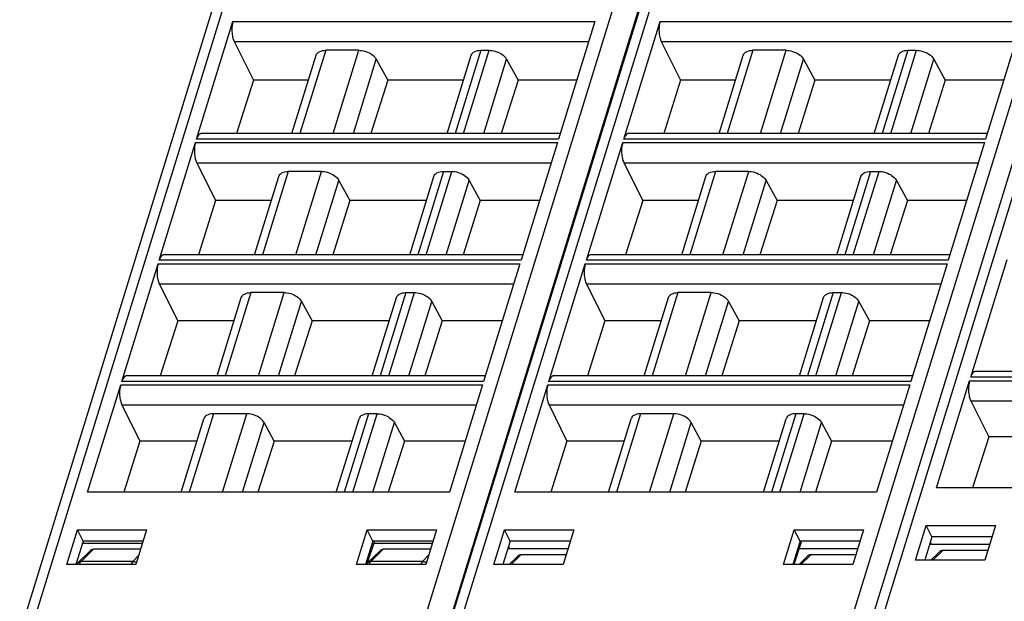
# Model space of a CAD drawing. Header units: millimetres. Extents: x 0 to 420, y 0 to 297.
# Tile 24 of 124: x 97 to 124, y 67 to 83. Entities that reach past the tile are written whole.
import ezdxf

# ---------------------------------------------------------------- set-up
doc = ezdxf.new("R2010")
doc.units = ezdxf.units.MM
doc.header["$LTSCALE"] = 23.1
doc.layers.get('0').update_dxf_attribs({"linetype": 'CONTINUOUS'})

msp = doc.modelspace()

# ---------------------------------------------------------------- linework, layer by layer
at = {"color": 9, "linetype": 'CONTINUOUS'}
for p, q in [((108.44202, 65.72946), (117.6921, 95.66274)), ((120.17659, 65.70048), (129.43563, 95.66274)), ((105.95341, 92.39979), (97.71231, 65.73156)), ((117.44477, 92.56773), (109.04611, 65.38968)), ((117.69694, 92.39979), (109.44623, 65.70048)), ((129.25625, 92.39979), (121.04186, 65.81798)), ((103.28337, 82.49305), (113.23098, 82.49305)), ((115.0269, 82.49305), (124.97451, 82.49305)), ((103.31564, 81.94222), (113.06076, 81.94222)), ((115.05917, 81.94222), (124.80429, 81.94222)), ((105.83253, 81.70124), (105.12547, 79.41319)), ((106.04026, 79.41319), (106.74732, 81.70124)), ((110.09704, 81.70124), (109.38998, 79.41319)), ((109.62319, 79.41319), (110.33025, 81.70124)), ((117.57606, 81.70124), (116.869, 79.41319)), ((117.78379, 79.41319), (118.49085, 81.70124)), ((121.84057, 81.70124), (121.13351, 79.41319)), ((121.36672, 79.41319), (122.07378, 81.70124)), ((106.59277, 79.41319), (107.22442, 81.45722)), ((110.1757, 79.41319), (110.80735, 81.45722)), ((118.3363, 79.41319), (118.96795, 81.45722)), ((121.91923, 79.41319), (122.55088, 81.45722)), ((102.25459, 79.16391), (112.2022, 79.16391)), ((112.23246, 79.26184), (102.28485, 79.26184)), ((113.99812, 79.16391), (123.94573, 79.16391)), ((123.97599, 79.26184), (114.02838, 79.26184)), ((102.28686, 78.61308), (112.03198, 78.61308)), ((114.03039, 78.61308), (123.77551, 78.61308)), ((104.80375, 78.3721), (104.09669, 76.08405)), ((105.01148, 76.08405), (105.71854, 78.3721)), ((109.06826, 78.3721), (108.3612, 76.08405)), ((108.59441, 76.08405), (109.30147, 78.3721)), ((116.54728, 78.3721), (115.84022, 76.08405)), ((116.75501, 76.08405), (117.46207, 78.3721)), ((120.81179, 78.3721), (120.10473, 76.08405)), ((120.33794, 76.08405), (121.045, 78.3721)), ((105.56399, 76.08405), (106.19564, 78.12808)), ((109.14692, 76.08405), (109.77857, 78.12808)), ((117.30752, 76.08405), (117.93917, 78.12808)), ((120.89044, 76.08405), (121.5221, 78.12808)), ((101.22581, 75.83477), (111.17342, 75.83477)), ((111.20368, 75.9327), (101.25607, 75.9327)), ((112.96934, 75.83477), (122.91694, 75.83477)), ((122.94721, 75.9327), (112.9996, 75.9327)), ((101.25808, 75.28394), (111.0032, 75.28394)), ((113.0016, 75.28394), (122.74672, 75.28394)), ((103.77497, 75.04296), (103.06791, 72.75491)), ((103.9827, 72.75491), (104.68976, 75.04296)), ((108.03948, 75.04296), (107.33242, 72.75491)), ((107.56563, 72.75491), (108.27269, 75.04296)), ((115.5185, 75.04296), (114.81144, 72.75491)), ((115.72623, 72.75491), (116.43329, 75.04296)), ((119.78301, 75.04296), (119.07595, 72.75491)), ((119.30915, 72.75491), (120.01621, 75.04296)), ((104.53521, 72.75491), (105.16686, 74.79894)), ((108.11814, 72.75491), (108.74979, 74.79894)), ((116.27874, 72.75491), (116.91039, 74.79894)), ((119.86166, 72.75491), (120.49331, 74.79894)), ((110.1749, 72.60356), (100.22729, 72.60356)), ((121.91842, 72.60356), (111.97082, 72.60356)), ((123.53618, 72.62313), (133.48379, 72.62313)), ((133.51405, 72.72106), (123.56644, 72.72106)), ((100.19703, 72.50563), (110.14463, 72.50563)), ((111.94056, 72.50563), (121.88816, 72.50563)), ((123.56845, 72.0723), (133.31357, 72.0723)), ((100.22929, 71.9548), (109.97442, 71.9548)), ((111.97282, 71.9548), (121.71794, 71.9548)), ((102.74619, 71.71382), (102.08008, 69.55831)), ((102.99487, 69.55831), (103.66098, 71.71382)), ((103.54738, 69.55831), (104.13808, 71.4698)), ((107.0107, 71.71382), (106.34459, 69.55831)), ((106.5778, 69.55831), (107.2439, 71.71382)), ((107.13031, 69.55831), (107.721, 71.4698)), ((114.48971, 71.71382), (113.82361, 69.55831)), ((114.7384, 69.55831), (115.40451, 71.71382)), ((115.29091, 69.55831), (115.8816, 71.4698)), ((118.75423, 71.71382), (118.08812, 69.55831)), ((118.32133, 69.55831), (118.98743, 71.71382)), ((118.87384, 69.55831), (119.46453, 71.4698)), ((99.10864, 67.65759), (99.44787, 67.98915)), ((107.07581, 67.65759), (107.41505, 67.98915)), ((122.52431, 67.69135), (122.7972, 67.95807)), ((100.69443, 67.83051), (100.53061, 67.65759)), ((108.66161, 67.83051), (108.49779, 67.65759)), ((110.92869, 67.57385), (111.20158, 67.84057)), ((118.89586, 67.57385), (119.16875, 67.84057)), ((100.53061, 67.65759), (99.10864, 67.65759)), ((108.49779, 67.65759), (107.07581, 67.65759))]:
    msp.add_line(p, q, dxfattribs=at)
at = {"color": 7, "linetype": 'CONTINUOUS'}
for p, q in [((120.71667, 65.6548), (129.04736, 92.61292)), ((97.41942, 65.67291), (105.72672, 92.55534)), ((109.12104, 65.5373), (117.46275, 92.53108)), ((102.28485, 79.26184), (103.28337, 82.49305)), ((113.23098, 82.49305), (112.23246, 79.26184)), ((114.02838, 79.26184), (115.0269, 82.49305)), ((124.97451, 82.49305), (123.97599, 79.26184)), ((103.31564, 81.94222), (103.84476, 80.87987)), ((115.05917, 81.94222), (115.58829, 80.87987)), ((104.90566, 79.41319), (105.57016, 81.56351)), ((106.74732, 81.70124), (105.83252, 81.70124)), ((109.17017, 79.41319), (109.83467, 81.56351)), ((110.09704, 81.70124), (110.33025, 81.70124)), ((116.64919, 79.41319), (117.31369, 81.56351)), ((118.49085, 81.70124), (117.57605, 81.70124)), ((120.9137, 79.41319), (121.5782, 81.56351)), ((121.84057, 81.70124), (122.07378, 81.70124)), ((107.22442, 81.45722), (107.54036, 80.87987)), ((110.80735, 81.45722), (111.12329, 80.87987)), ((118.96795, 81.45722), (119.28389, 80.87987)), ((122.55088, 81.45722), (122.86682, 80.87987)), ((103.84476, 80.87987), (103.38281, 79.41319)), ((105.3589, 80.87987), (103.84476, 80.87987)), ((107.54036, 80.87987), (107.07788, 79.41319)), ((109.62341, 80.87987), (107.54036, 80.87987)), ((111.12329, 80.87987), (110.66081, 79.41319)), ((112.73247, 80.87987), (111.12329, 80.87987)), ((115.58829, 80.87987), (115.12634, 79.41319)), ((117.10243, 80.87987), (115.58829, 80.87987)), ((119.28389, 80.87987), (118.82141, 79.41319)), ((121.36694, 80.87987), (119.28389, 80.87987)), ((122.86682, 80.87987), (122.40434, 79.41319)), ((124.476, 80.87987), (122.86682, 80.87987)), ((112.27923, 79.41319), (102.41174, 79.41319)), ((124.02276, 79.41319), (114.15527, 79.41319)), ((101.25607, 75.9327), (102.25459, 79.16391)), ((112.2022, 79.16391), (111.20368, 75.9327)), ((112.9996, 75.9327), (113.99812, 79.16391)), ((123.94573, 79.16391), (122.94721, 75.9327)), ((102.28686, 78.61308), (102.80387, 77.57505)), ((114.03039, 78.61308), (114.54739, 77.57505)), ((103.87688, 76.08405), (104.54138, 78.23437)), ((105.71854, 78.3721), (104.80374, 78.3721)), ((108.14139, 76.08405), (108.80589, 78.23437)), ((109.06826, 78.3721), (109.30147, 78.3721)), ((115.62041, 76.08405), (116.28491, 78.23437)), ((117.46207, 78.3721), (116.54727, 78.3721)), ((119.88492, 76.08405), (120.54942, 78.23437)), ((120.81179, 78.3721), (121.045, 78.3721)), ((106.19564, 78.12808), (106.49828, 77.57505)), ((109.77857, 78.12808), (110.0812, 77.57505)), ((117.93917, 78.12808), (118.2418, 77.57505)), ((121.5221, 78.12808), (121.82473, 77.57505)), ((102.80387, 77.57505), (102.33426, 76.08405)), ((104.33763, 77.57505), (102.80387, 77.57505)), ((106.49828, 77.57505), (106.02813, 76.08405)), ((108.60214, 77.57505), (106.49828, 77.57505)), ((110.0812, 77.57505), (109.61106, 76.08405)), ((111.7112, 77.57505), (110.0812, 77.57505)), ((114.54739, 77.57505), (114.07779, 76.08405)), ((116.08116, 77.57505), (114.54739, 77.57505)), ((118.2418, 77.57505), (117.77166, 76.08405)), ((120.34567, 77.57505), (118.2418, 77.57505)), ((121.82473, 77.57505), (121.35459, 76.08405)), ((123.45473, 77.57505), (121.82473, 77.57505)), ((111.25045, 76.08405), (101.38296, 76.08405)), ((122.99398, 76.08405), (113.12649, 76.08405)), ((100.22729, 72.60356), (101.22581, 75.83477)), ((111.17342, 75.83477), (110.1749, 72.60356)), ((111.97082, 72.60356), (112.96934, 75.83477)), ((122.91694, 75.83477), (121.91842, 72.60356)), ((123.56644, 72.72106), (124.56496, 75.95227)), ((101.25808, 75.28394), (101.76297, 74.27022)), ((113.0016, 75.28394), (113.5065, 74.27022)), ((104.68976, 75.04296), (103.77496, 75.04296)), ((108.03948, 75.04296), (108.27269, 75.04296)), ((116.43328, 75.04296), (115.51848, 75.04296)), ((119.78301, 75.04296), (120.01621, 75.04296)), ((102.8481, 72.75491), (103.5126, 74.90524)), ((105.16686, 74.79894), (105.45619, 74.27022)), ((107.11261, 72.75491), (107.77711, 74.90524)), ((108.74979, 74.79894), (109.03912, 74.27022)), ((114.59162, 72.75491), (115.25612, 74.90524)), ((116.91039, 74.79894), (117.19972, 74.27022)), ((118.85614, 72.75491), (119.52064, 74.90524)), ((120.49331, 74.79894), (120.78264, 74.27022)), ((101.76297, 74.27022), (101.28571, 72.75491)), ((103.31636, 74.27022), (101.76297, 74.27022)), ((105.45619, 74.27022), (104.97838, 72.75491)), ((107.58088, 74.27022), (105.45619, 74.27022)), ((109.03912, 74.27022), (108.5613, 72.75491)), ((110.68994, 74.27022), (109.03912, 74.27022)), ((113.5065, 74.27022), (113.02924, 72.75491)), ((115.05989, 74.27022), (113.5065, 74.27022)), ((117.19972, 74.27022), (116.7219, 72.75491)), ((119.3244, 74.27022), (117.19972, 74.27022)), ((120.78264, 74.27022), (120.30483, 72.75491)), ((122.43346, 74.27022), (120.78264, 74.27022)), ((133.56082, 72.87241), (123.69333, 72.87241)), ((110.22167, 72.75491), (100.35418, 72.75491)), ((121.9652, 72.75491), (112.0977, 72.75491)), ((122.62539, 69.67581), (123.53618, 72.62313)), ((99.28624, 69.55831), (100.19703, 72.50563)), ((110.14463, 72.50563), (109.23384, 69.55831)), ((111.02976, 69.55831), (111.94056, 72.50563)), ((121.88816, 72.50563), (120.97737, 69.55831)), ((123.56845, 72.0723), (124.06123, 71.0829)), ((100.22929, 71.9548), (100.72208, 70.9654)), ((111.97282, 71.9548), (112.46561, 70.9654)), ((101.86027, 69.55831), (102.48382, 71.5761)), ((103.66098, 71.71382), (102.74619, 71.71382)), ((104.4141, 70.9654), (104.13808, 71.4698)), ((106.12478, 69.55831), (106.74833, 71.5761)), ((107.2439, 71.71382), (107.0107, 71.71382)), ((107.721, 71.4698), (107.99703, 70.9654)), ((113.6038, 69.55831), (114.22734, 71.5761)), ((115.40451, 71.71382), (114.48971, 71.71382)), ((116.15763, 70.9654), (115.8816, 71.4698)), ((117.86831, 69.55831), (118.49186, 71.5761)), ((118.98743, 71.71382), (118.75423, 71.71382)), ((119.46453, 71.4698), (119.74056, 70.9654)), ((100.72208, 70.9654), (100.2789, 69.55831)), ((102.2951, 70.9654), (100.72208, 70.9654)), ((104.4141, 70.9654), (103.97041, 69.55831)), ((106.55961, 70.9654), (104.4141, 70.9654)), ((107.99703, 70.9654), (107.55334, 69.55831)), ((109.66867, 70.9654), (107.99703, 70.9654)), ((112.46561, 70.9654), (112.02243, 69.55831)), ((114.03862, 70.9654), (112.46561, 70.9654)), ((116.15763, 70.9654), (115.71394, 69.55831)), ((118.30314, 70.9654), (116.15763, 70.9654)), ((119.74056, 70.9654), (119.29687, 69.55831)), ((121.41219, 70.9654), (119.74056, 70.9654)), ((124.06123, 71.0829), (123.61806, 69.67581)), ((125.63425, 71.0829), (124.06123, 71.0829)), ((132.573, 69.67581), (122.62539, 69.67581)), ((109.23384, 69.55831), (99.28624, 69.55831)), ((120.97737, 69.55831), (111.02976, 69.55831)), ((98.71134, 67.57385), (99.00579, 68.52722)), ((99.16245, 68.21318), (99.0058, 68.52722)), ((99.0058, 68.52722), (100.90983, 68.52722)), ((100.90986, 68.52722), (100.61507, 67.57385)), ((106.67852, 67.57385), (106.97296, 68.52722)), ((107.12963, 68.21318), (106.97298, 68.52722)), ((106.97298, 68.52722), (108.87701, 68.52722)), ((108.87703, 68.52722), (108.58225, 67.57385)), ((110.45487, 67.57385), (110.74931, 68.52722)), ((110.90598, 68.21318), (110.74933, 68.52722)), ((110.74933, 68.52722), (112.65336, 68.52722)), ((112.65338, 68.52722), (112.3586, 67.57385)), ((118.42205, 67.57385), (118.71649, 68.52722)), ((118.87315, 68.21318), (118.71651, 68.52722)), ((118.71651, 68.52722), (120.62053, 68.52722)), ((120.62056, 68.52722), (120.32578, 67.57385)), ((122.0505, 67.69135), (122.34494, 68.64472)), ((122.5016, 68.33068), (122.34495, 68.64472)), ((122.34495, 68.64472), (124.24898, 68.64472)), ((124.24901, 68.64472), (123.95423, 67.69135)), ((122.50159, 68.33068), (122.30046, 67.69135)), ((124.15191, 68.33068), (122.5016, 68.33068)), ((99.16244, 68.21318), (98.9613, 67.57385)), ((99.14091, 68.15738), (100.79558, 68.15764)), ((100.81276, 68.21318), (99.16245, 68.21318)), ((100.74349, 67.98915), (99.44787, 67.98915)), ((107.12961, 68.21318), (106.92848, 67.57385)), ((107.17285, 68.21318), (106.96535, 67.59427)), ((108.77993, 68.21318), (107.12963, 68.21318)), ((107.15458, 68.15867), (108.76316, 68.15893)), ((108.71066, 67.98915), (107.41505, 67.98915)), ((110.90596, 68.21318), (110.70483, 67.57385)), ((110.84166, 68.00879), (112.49317, 68.00906)), ((110.85815, 68.06119), (110.88385, 68.0088)), ((112.55628, 68.21318), (110.90598, 68.21318)), ((118.87314, 68.21318), (118.67201, 67.57385)), ((118.91638, 68.21318), (118.70204, 67.57385)), ((118.84829, 68.01008), (120.46074, 68.01034)), ((120.52346, 68.21318), (118.87315, 68.21318)), ((122.43729, 68.12629), (124.08879, 68.12655)), ((122.45377, 68.17868), (122.47948, 68.1263)), ((124.0367, 67.95807), (122.7972, 67.95807)), ((99.02483, 67.62494), (99.34004, 67.93303)), ((107.30722, 67.93303), (106.99201, 67.62494)), ((110.87828, 67.57385), (111.09375, 67.78445)), ((112.44107, 67.84057), (111.20158, 67.84057)), ((119.06093, 67.78445), (118.84546, 67.57385)), ((120.40825, 67.84057), (119.16875, 67.84057)), ((123.95424, 67.69135), (122.05047, 67.69135)), ((122.47391, 67.69135), (122.68938, 67.90195)), ((100.61509, 67.57385), (98.71132, 67.57385)), ((108.58227, 67.57385), (106.67849, 67.57385)), ((112.35862, 67.57385), (110.45484, 67.57385)), ((120.32579, 67.57385), (118.42202, 67.57385))]:
    msp.add_line(p, q, dxfattribs=at)
for points in [[(99.02457, 67.62466), (99.01276, 67.61233), (98.99151, 67.58601), (98.9836, 67.57385)], [(106.99175, 67.62466), (106.97994, 67.61233), (106.95869, 67.58601), (106.95078, 67.57385)]]:
    msp.add_lwpolyline(points, dxfattribs=at)
at = {"color": 9, "linetype": 'CONTINUOUS'}
for centre, radius, start, end in [((99.43516, 67.39229), 0.42352, 151.530736, 154.612002), ((99.38111, 67.42157), 0.36206, 148.485994, 151.526456), ((99.24102, 67.52374), 0.18826, 134.683753, 137.034626), ((100.86324, 67.40416), 0.42102, 153.171112, 156.227811), ((107.40233, 67.39229), 0.42352, 151.530736, 154.612002), ((107.34829, 67.42157), 0.36206, 148.485994, 151.526456), ((107.2082, 67.52374), 0.18826, 134.683753, 137.034626), ((108.83042, 67.40416), 0.42102, 153.171112, 156.227811)]:
    msp.add_arc(centre, radius, start, end, dxfattribs=at)
at = {"color": 7, "linetype": 'CONTINUOUS'}
for centre in [(99.36757, 67.75018), (107.33475, 67.75018), (122.7169, 67.7191), (111.12128, 67.6016), (119.08846, 67.6016)]:
    msp.add_ellipse(centre, major_axis=(0.10985, 0.23259), ratio=0.49901929, start_param=0.23146357, end_param=0.9310605, dxfattribs=at)
for points, knots in [([(103.28337, 82.49305), (103.27689, 82.47206), (103.25424, 82.37859), (103.24954, 82.28127), (103.25387, 82.20734)], [0, 0, 0, 0, 0.22881463, 1, 1, 1, 1]), ([(115.0269, 82.49305), (115.02042, 82.47206), (114.99777, 82.37859), (114.99306, 82.28127), (114.99739, 82.20734)], [0, 0, 0, 0, 0.22881463, 1, 1, 1, 1]), ([(103.25387, 82.20734), (103.25674, 82.15837), (103.26887, 82.06768), (103.29687, 81.9799), (103.31564, 81.94222)], [0, 0, 0, 0, 0.53816872, 1, 1, 1, 1]), ([(114.99739, 82.20734), (115.00026, 82.15837), (115.01239, 82.06768), (115.0404, 81.9799), (115.05917, 81.94222)], [0, 0, 0, 0, 0.53816872, 1, 1, 1, 1]), ([(105.57016, 81.56351), (105.576, 81.58243), (105.58951, 81.60657), (105.60787, 81.62601), (105.61291, 81.63077)], [0, 0, 0, 0, 0.7407559, 1, 1, 1, 1]), ([(105.61291, 81.63077), (105.62524, 81.64244), (105.68954, 81.68801), (105.77153, 81.70124), (105.83252, 81.70124)], [0, 0, 0, 0, 0.21777869, 1, 1, 1, 1]), ([(106.74732, 81.70124), (106.77096, 81.70124), (106.86856, 81.69455), (106.96432, 81.66448), (107.03024, 81.63077)], [0, 0, 0, 0, 0.24204309, 1, 1, 1, 1]), ([(107.03024, 81.63077), (107.05171, 81.61978), (107.12691, 81.57568), (107.19402, 81.51277), (107.22443, 81.45721)], [0, 0, 0, 0, 0.27579327, 1, 1, 1, 1]), ([(109.83467, 81.56351), (109.84052, 81.58243), (109.85403, 81.60657), (109.87239, 81.62601), (109.87742, 81.63077)], [0, 0, 0, 0, 0.7407559, 1, 1, 1, 1]), ([(109.87742, 81.63077), (109.88975, 81.64244), (109.95405, 81.68801), (110.03604, 81.70124), (110.09703, 81.70124)], [0, 0, 0, 0, 0.21777869, 1, 1, 1, 1]), ([(110.33025, 81.70124), (110.35389, 81.70124), (110.45149, 81.69455), (110.54724, 81.66448), (110.61316, 81.63077)], [0, 0, 0, 0, 0.24204309, 1, 1, 1, 1]), ([(110.61316, 81.63077), (110.63464, 81.61978), (110.70984, 81.57568), (110.77695, 81.51277), (110.80736, 81.45721)], [0, 0, 0, 0, 0.27579327, 1, 1, 1, 1]), ([(117.31369, 81.56351), (117.31953, 81.58243), (117.33304, 81.60657), (117.3514, 81.62601), (117.35643, 81.63077)], [0, 0, 0, 0, 0.7407559, 1, 1, 1, 1]), ([(117.35643, 81.63077), (117.36877, 81.64244), (117.43307, 81.68801), (117.51506, 81.70124), (117.57605, 81.70124)], [0, 0, 0, 0, 0.21777869, 1, 1, 1, 1]), ([(118.49085, 81.70124), (118.51449, 81.70124), (118.61209, 81.69455), (118.70784, 81.66448), (118.77376, 81.63077)], [0, 0, 0, 0, 0.24204309, 1, 1, 1, 1]), ([(118.77376, 81.63077), (118.79524, 81.61978), (118.87044, 81.57568), (118.93755, 81.51277), (118.96796, 81.45721)], [0, 0, 0, 0, 0.27579327, 1, 1, 1, 1]), ([(121.5782, 81.56351), (121.58404, 81.58243), (121.59755, 81.60657), (121.61591, 81.62601), (121.62095, 81.63077)], [0, 0, 0, 0, 0.7407559, 1, 1, 1, 1]), ([(121.62095, 81.63077), (121.63328, 81.64244), (121.69758, 81.68801), (121.77957, 81.70124), (121.84056, 81.70124)], [0, 0, 0, 0, 0.21777869, 1, 1, 1, 1]), ([(122.07378, 81.70124), (122.09742, 81.70124), (122.19502, 81.69455), (122.29077, 81.66448), (122.35669, 81.63077)], [0, 0, 0, 0, 0.24204309, 1, 1, 1, 1]), ([(122.35669, 81.63077), (122.37816, 81.61978), (122.45337, 81.57568), (122.52048, 81.51277), (122.55088, 81.45721)], [0, 0, 0, 0, 0.27579327, 1, 1, 1, 1]), ([(102.36202, 79.39449), (102.34426, 79.3807), (102.31249, 79.33803), (102.29348, 79.28975), (102.28485, 79.26184)], [0, 0, 0, 0, 0.43482843, 1, 1, 1, 1]), ([(114.10555, 79.39449), (114.08779, 79.3807), (114.05601, 79.33803), (114.03701, 79.28975), (114.02838, 79.26184)], [0, 0, 0, 0, 0.43482843, 1, 1, 1, 1]), ([(102.25459, 79.16391), (102.24811, 79.14292), (102.22546, 79.04945), (102.22075, 78.95213), (102.22508, 78.8782)], [0, 0, 0, 0, 0.22881463, 1, 1, 1, 1]), ([(113.99812, 79.16391), (113.99163, 79.14292), (113.96899, 79.04945), (113.96428, 78.95213), (113.96861, 78.8782)], [0, 0, 0, 0, 0.22881463, 1, 1, 1, 1]), ([(102.22508, 78.8782), (102.22795, 78.82923), (102.24008, 78.73854), (102.26809, 78.65076), (102.28686, 78.61308)], [0, 0, 0, 0, 0.53816872, 1, 1, 1, 1]), ([(113.96861, 78.8782), (113.97148, 78.82923), (113.98361, 78.73854), (114.01162, 78.65076), (114.03039, 78.61308)], [0, 0, 0, 0, 0.53816872, 1, 1, 1, 1]), ([(104.54138, 78.23438), (104.54722, 78.25329), (104.56073, 78.27743), (104.57909, 78.29687), (104.58413, 78.30163)], [0, 0, 0, 0, 0.7407559, 1, 1, 1, 1]), ([(104.58413, 78.30163), (104.59646, 78.3133), (104.66076, 78.35887), (104.74275, 78.3721), (104.80374, 78.3721)], [0, 0, 0, 0, 0.21777869, 1, 1, 1, 1]), ([(105.71854, 78.3721), (105.74218, 78.3721), (105.83978, 78.36541), (105.93553, 78.33534), (106.00145, 78.30163)], [0, 0, 0, 0, 0.24204309, 1, 1, 1, 1]), ([(106.00145, 78.30163), (106.02293, 78.29064), (106.09813, 78.24654), (106.16524, 78.18363), (106.19565, 78.12807)], [0, 0, 0, 0, 0.27579327, 1, 1, 1, 1]), ([(108.80589, 78.23438), (108.81173, 78.25329), (108.82524, 78.27743), (108.8436, 78.29687), (108.84864, 78.30163)], [0, 0, 0, 0, 0.7407559, 1, 1, 1, 1]), ([(108.84864, 78.30163), (108.86097, 78.3133), (108.92527, 78.35887), (109.00726, 78.3721), (109.06825, 78.3721)], [0, 0, 0, 0, 0.21777869, 1, 1, 1, 1]), ([(109.30147, 78.3721), (109.32511, 78.3721), (109.42271, 78.36541), (109.51846, 78.33534), (109.58438, 78.30163)], [0, 0, 0, 0, 0.24204309, 1, 1, 1, 1]), ([(109.58438, 78.30163), (109.60585, 78.29064), (109.68106, 78.24654), (109.74817, 78.18363), (109.77857, 78.12807)], [0, 0, 0, 0, 0.27579327, 1, 1, 1, 1]), ([(116.2849, 78.23438), (116.29075, 78.25329), (116.30426, 78.27743), (116.32262, 78.29687), (116.32765, 78.30163)], [0, 0, 0, 0, 0.7407559, 1, 1, 1, 1]), ([(116.32765, 78.30163), (116.33999, 78.3133), (116.40429, 78.35887), (116.48628, 78.3721), (116.54727, 78.3721)], [0, 0, 0, 0, 0.21777869, 1, 1, 1, 1]), ([(117.46207, 78.3721), (117.48571, 78.3721), (117.58331, 78.36541), (117.67906, 78.33534), (117.74498, 78.30163)], [0, 0, 0, 0, 0.24204309, 1, 1, 1, 1]), ([(117.74498, 78.30163), (117.76646, 78.29064), (117.84166, 78.24654), (117.90877, 78.18363), (117.93917, 78.12807)], [0, 0, 0, 0, 0.27579327, 1, 1, 1, 1]), ([(120.54942, 78.23438), (120.55526, 78.25329), (120.56877, 78.27743), (120.58713, 78.29687), (120.59217, 78.30163)], [0, 0, 0, 0, 0.7407559, 1, 1, 1, 1]), ([(120.59217, 78.30163), (120.6045, 78.3133), (120.6688, 78.35887), (120.75079, 78.3721), (120.81178, 78.3721)], [0, 0, 0, 0, 0.21777869, 1, 1, 1, 1]), ([(121.04499, 78.3721), (121.06864, 78.3721), (121.16624, 78.36541), (121.26199, 78.33534), (121.32791, 78.30163)], [0, 0, 0, 0, 0.24204309, 1, 1, 1, 1]), ([(121.32791, 78.30163), (121.34938, 78.29064), (121.42459, 78.24654), (121.4917, 78.18363), (121.5221, 78.12807)], [0, 0, 0, 0, 0.27579327, 1, 1, 1, 1]), ([(101.22581, 75.83477), (101.21932, 75.81378), (101.19668, 75.72031), (101.19197, 75.62299), (101.1963, 75.54906)], [0, 0, 0, 0, 0.22881463, 1, 1, 1, 1]), ([(101.33324, 76.06535), (101.31548, 76.05157), (101.2837, 76.00889), (101.2647, 75.96061), (101.25607, 75.9327)], [0, 0, 0, 0, 0.43482843, 1, 1, 1, 1]), ([(112.96934, 75.83477), (112.96285, 75.81378), (112.94021, 75.72031), (112.9355, 75.62299), (112.93983, 75.54906)], [0, 0, 0, 0, 0.22881463, 1, 1, 1, 1]), ([(113.07676, 76.06535), (113.05901, 76.05157), (113.02723, 76.00889), (113.00823, 75.96061), (112.9996, 75.9327)], [0, 0, 0, 0, 0.43482843, 1, 1, 1, 1]), ([(101.1963, 75.54906), (101.19917, 75.50009), (101.2113, 75.4094), (101.23931, 75.32163), (101.25808, 75.28394)], [0, 0, 0, 0, 0.53816872, 1, 1, 1, 1]), ([(112.93983, 75.54906), (112.9427, 75.50009), (112.95483, 75.4094), (112.98283, 75.32163), (113.0016, 75.28394)], [0, 0, 0, 0, 0.53816872, 1, 1, 1, 1]), ([(103.55534, 74.97249), (103.56768, 74.98416), (103.63198, 75.02973), (103.71397, 75.04296), (103.77496, 75.04296)], [0, 0, 0, 0, 0.21777869, 1, 1, 1, 1]), ([(104.68976, 75.04296), (104.7134, 75.04296), (104.811, 75.03627), (104.90675, 75.0062), (104.97267, 74.97249)], [0, 0, 0, 0, 0.24204309, 1, 1, 1, 1]), ([(107.81986, 74.97249), (107.83219, 74.98416), (107.89649, 75.02973), (107.97848, 75.04296), (108.03947, 75.04296)], [0, 0, 0, 0, 0.21777869, 1, 1, 1, 1]), ([(108.27268, 75.04296), (108.29633, 75.04296), (108.39393, 75.03627), (108.48968, 75.0062), (108.5556, 74.97249)], [0, 0, 0, 0, 0.24204309, 1, 1, 1, 1]), ([(115.29887, 74.97249), (115.31121, 74.98416), (115.3755, 75.02973), (115.45749, 75.04296), (115.51848, 75.04296)], [0, 0, 0, 0, 0.21777869, 1, 1, 1, 1]), ([(116.43328, 75.04296), (116.45693, 75.04296), (116.55453, 75.03627), (116.65028, 75.0062), (116.7162, 74.97249)], [0, 0, 0, 0, 0.24204309, 1, 1, 1, 1]), ([(119.56338, 74.97249), (119.57572, 74.98416), (119.64002, 75.02973), (119.72201, 75.04296), (119.783, 75.04296)], [0, 0, 0, 0, 0.21777869, 1, 1, 1, 1]), ([(120.01621, 75.04296), (120.03986, 75.04296), (120.13745, 75.03627), (120.23321, 75.0062), (120.29913, 74.97249)], [0, 0, 0, 0, 0.24204309, 1, 1, 1, 1]), ([(103.51259, 74.90524), (103.51844, 74.92415), (103.53195, 74.94829), (103.55031, 74.96773), (103.55534, 74.97249)], [0, 0, 0, 0, 0.7407559, 1, 1, 1, 1]), ([(104.97267, 74.97249), (104.99415, 74.9615), (105.06935, 74.9174), (105.13646, 74.85449), (105.16686, 74.79893)], [0, 0, 0, 0, 0.27579327, 1, 1, 1, 1]), ([(107.77711, 74.90524), (107.78295, 74.92415), (107.79646, 74.94829), (107.81482, 74.96773), (107.81986, 74.97249)], [0, 0, 0, 0, 0.7407559, 1, 1, 1, 1]), ([(108.5556, 74.97249), (108.57707, 74.9615), (108.65228, 74.9174), (108.71939, 74.85449), (108.74979, 74.79893)], [0, 0, 0, 0, 0.27579327, 1, 1, 1, 1]), ([(115.25612, 74.90524), (115.26197, 74.92415), (115.27548, 74.94829), (115.29384, 74.96773), (115.29887, 74.97249)], [0, 0, 0, 0, 0.7407559, 1, 1, 1, 1]), ([(116.7162, 74.97249), (116.73767, 74.9615), (116.81288, 74.9174), (116.87999, 74.85449), (116.91039, 74.79893)], [0, 0, 0, 0, 0.27579327, 1, 1, 1, 1]), ([(119.52063, 74.90524), (119.52648, 74.92415), (119.53999, 74.94829), (119.55835, 74.96773), (119.56338, 74.97249)], [0, 0, 0, 0, 0.7407559, 1, 1, 1, 1]), ([(120.29913, 74.97249), (120.3206, 74.9615), (120.3958, 74.9174), (120.46291, 74.85449), (120.49332, 74.79893)], [0, 0, 0, 0, 0.27579327, 1, 1, 1, 1]), ([(123.64361, 72.85371), (123.62585, 72.83993), (123.59407, 72.79725), (123.57507, 72.74897), (123.56644, 72.72106)], [0, 0, 0, 0, 0.43482843, 1, 1, 1, 1]), ([(100.30445, 72.73621), (100.2867, 72.72243), (100.25492, 72.67975), (100.23592, 72.63147), (100.22729, 72.60356)], [0, 0, 0, 0, 0.43482843, 1, 1, 1, 1]), ([(112.04798, 72.73621), (112.03023, 72.72243), (111.99845, 72.67975), (111.97944, 72.63147), (111.97082, 72.60356)], [0, 0, 0, 0, 0.43482843, 1, 1, 1, 1]), ([(123.53618, 72.62313), (123.5297, 72.60214), (123.50705, 72.50867), (123.50234, 72.41135), (123.50667, 72.33742)], [0, 0, 0, 0, 0.22881463, 1, 1, 1, 1]), ([(100.19703, 72.50563), (100.19054, 72.48464), (100.1679, 72.39118), (100.16319, 72.29385), (100.16752, 72.21993)], [0, 0, 0, 0, 0.22881463, 1, 1, 1, 1]), ([(111.94056, 72.50563), (111.93407, 72.48464), (111.91143, 72.39118), (111.90672, 72.29385), (111.91105, 72.21993)], [0, 0, 0, 0, 0.22881463, 1, 1, 1, 1]), ([(123.50667, 72.33742), (123.50954, 72.28845), (123.52167, 72.19776), (123.54968, 72.10998), (123.56845, 72.0723)], [0, 0, 0, 0, 0.53816872, 1, 1, 1, 1]), ([(100.16752, 72.21993), (100.17039, 72.17095), (100.18252, 72.08026), (100.21052, 71.99249), (100.22929, 71.9548)], [0, 0, 0, 0, 0.53816872, 1, 1, 1, 1]), ([(111.91105, 72.21993), (111.91392, 72.17095), (111.92605, 72.08026), (111.95405, 71.99249), (111.97282, 71.9548)], [0, 0, 0, 0, 0.53816872, 1, 1, 1, 1]), ([(102.52657, 71.64335), (102.52153, 71.63859), (102.50316, 71.61916), (102.48964, 71.59502), (102.48379, 71.5761)], [0, 0, 0, 0, 0.25924581, 1, 1, 1, 1]), ([(102.74619, 71.71382), (102.72392, 71.71382), (102.64682, 71.70899), (102.5669, 71.68151), (102.52657, 71.64335)], [0, 0, 0, 0, 0.28622803, 1, 1, 1, 1]), ([(103.94389, 71.64335), (103.9218, 71.65465), (103.83234, 71.69387), (103.73384, 71.71382), (103.66098, 71.71382)], [0, 0, 0, 0, 0.25398713, 1, 1, 1, 1]), ([(104.13808, 71.4698), (104.12869, 71.48694), (104.07847, 71.55925), (104.00444, 71.61238), (103.94389, 71.64335)], [0, 0, 0, 0, 0.22322338, 1, 1, 1, 1]), ([(106.79108, 71.64335), (106.78604, 71.63859), (106.76768, 71.61916), (106.75415, 71.59502), (106.7483, 71.5761)], [0, 0, 0, 0, 0.25924581, 1, 1, 1, 1]), ([(107.0107, 71.71382), (106.98843, 71.71382), (106.91133, 71.70899), (106.83141, 71.68151), (106.79108, 71.64335)], [0, 0, 0, 0, 0.28622803, 1, 1, 1, 1]), ([(107.2439, 71.71382), (107.26755, 71.71382), (107.36514, 71.70713), (107.4609, 71.67706), (107.52682, 71.64335)], [0, 0, 0, 0, 0.24204309, 1, 1, 1, 1]), ([(107.52682, 71.64335), (107.54829, 71.63236), (107.6235, 71.58826), (107.6906, 71.52535), (107.72101, 71.46979)], [0, 0, 0, 0, 0.27579327, 1, 1, 1, 1]), ([(114.27009, 71.64335), (114.26506, 71.63859), (114.24669, 71.61916), (114.23317, 71.59502), (114.22731, 71.5761)], [0, 0, 0, 0, 0.25924581, 1, 1, 1, 1]), ([(114.48971, 71.71382), (114.46745, 71.71382), (114.39035, 71.70899), (114.31043, 71.68151), (114.27009, 71.64335)], [0, 0, 0, 0, 0.28622803, 1, 1, 1, 1]), ([(115.68741, 71.64335), (115.66533, 71.65465), (115.57587, 71.69387), (115.47737, 71.71382), (115.40451, 71.71382)], [0, 0, 0, 0, 0.25398713, 1, 1, 1, 1]), ([(115.8816, 71.4698), (115.87222, 71.48694), (115.822, 71.55925), (115.74796, 71.61238), (115.68741, 71.64335)], [0, 0, 0, 0, 0.22322338, 1, 1, 1, 1]), ([(118.53461, 71.64335), (118.52957, 71.63859), (118.5112, 71.61916), (118.49768, 71.59502), (118.49183, 71.5761)], [0, 0, 0, 0, 0.25924581, 1, 1, 1, 1]), ([(118.75423, 71.71382), (118.73196, 71.71382), (118.65486, 71.70899), (118.57494, 71.68151), (118.53461, 71.64335)], [0, 0, 0, 0, 0.28622803, 1, 1, 1, 1]), ([(118.98743, 71.71382), (119.01107, 71.71382), (119.10867, 71.70713), (119.20443, 71.67706), (119.27034, 71.64335)], [0, 0, 0, 0, 0.24204309, 1, 1, 1, 1]), ([(119.27034, 71.64335), (119.29182, 71.63236), (119.36702, 71.58826), (119.43413, 71.52535), (119.46454, 71.46979)], [0, 0, 0, 0, 0.27579327, 1, 1, 1, 1])]:
    msp.add_open_spline(points, degree=3, knots=knots, dxfattribs=at)
for points in [[(102.38926, 79.40948), (102.37943, 79.4062), (102.37021, 79.40084), (102.36202, 79.39449)], [(102.41174, 79.41319), (102.40415, 79.41318), (102.39646, 79.41188), (102.38926, 79.40948)], [(114.13279, 79.40948), (114.12295, 79.4062), (114.11373, 79.40084), (114.10555, 79.39449)], [(114.15527, 79.41319), (114.14767, 79.41318), (114.13999, 79.41188), (114.13279, 79.40948)], [(101.36048, 76.08034), (101.35065, 76.07706), (101.34142, 76.0717), (101.33324, 76.06535)], [(101.38296, 76.08405), (101.37536, 76.08404), (101.36768, 76.08274), (101.36048, 76.08034)], [(113.10401, 76.08034), (113.09417, 76.07706), (113.08495, 76.0717), (113.07676, 76.06535)], [(113.12649, 76.08405), (113.11889, 76.08404), (113.11121, 76.08274), (113.10401, 76.08034)], [(123.67085, 72.8687), (123.66102, 72.86542), (123.65179, 72.86006), (123.64361, 72.85371)], [(123.69333, 72.87241), (123.68573, 72.8724), (123.67805, 72.8711), (123.67085, 72.8687)], [(100.3317, 72.7512), (100.32186, 72.74792), (100.31264, 72.74256), (100.30445, 72.73621)], [(100.35418, 72.75491), (100.34658, 72.7549), (100.3389, 72.7536), (100.3317, 72.7512)], [(112.07522, 72.7512), (112.06539, 72.74792), (112.05617, 72.74256), (112.04798, 72.73621)], [(112.0977, 72.75491), (112.09011, 72.7549), (112.08243, 72.7536), (112.07522, 72.7512)]]:
    msp.add_open_spline(points, degree=3, dxfattribs=at)
at = {"color": 9, "linetype": 'CONTINUOUS'}
for points, knots in [([(99.02528, 67.62535), (99.04131, 67.6409), (99.07061, 67.65514), (99.10076, 67.65764), (99.10864, 67.65759)], [0, 0, 0, 0, 0.73934788, 1, 1, 1, 1]), ([(99.07246, 67.61082), (99.07485, 67.61472), (99.08413, 67.62916), (99.09467, 67.64284), (99.10326, 67.65205)], [0, 0, 0, 0, 0.2667139, 1, 1, 1, 1]), ([(100.53061, 67.65759), (100.52663, 67.65343), (100.50984, 67.63405), (100.49651, 67.61188), (100.48754, 67.59418)], [0, 0, 0, 0, 0.22496654, 1, 1, 1, 1]), ([(100.53061, 67.65759), (100.53928, 67.65764), (100.57484, 67.65436), (100.60884, 67.63842), (100.6299, 67.62168)], [0, 0, 0, 0, 0.24377946, 1, 1, 1, 1]), ([(106.99246, 67.62535), (107.00849, 67.6409), (107.03779, 67.65514), (107.06794, 67.65764), (107.07581, 67.65759)], [0, 0, 0, 0, 0.73934788, 1, 1, 1, 1]), ([(107.03963, 67.61082), (107.04203, 67.61472), (107.05131, 67.62916), (107.06185, 67.64284), (107.07044, 67.65205)], [0, 0, 0, 0, 0.2667139, 1, 1, 1, 1]), ([(108.49779, 67.65759), (108.4938, 67.65343), (108.47702, 67.63405), (108.46369, 67.61188), (108.45472, 67.59418)], [0, 0, 0, 0, 0.22496654, 1, 1, 1, 1]), ([(108.49779, 67.65759), (108.50646, 67.65764), (108.54202, 67.65436), (108.57602, 67.63842), (108.59708, 67.62168)], [0, 0, 0, 0, 0.24377946, 1, 1, 1, 1])]:
    msp.add_open_spline(points, degree=3, knots=knots, dxfattribs=at)

doc.saveas('drawing.dxf')
